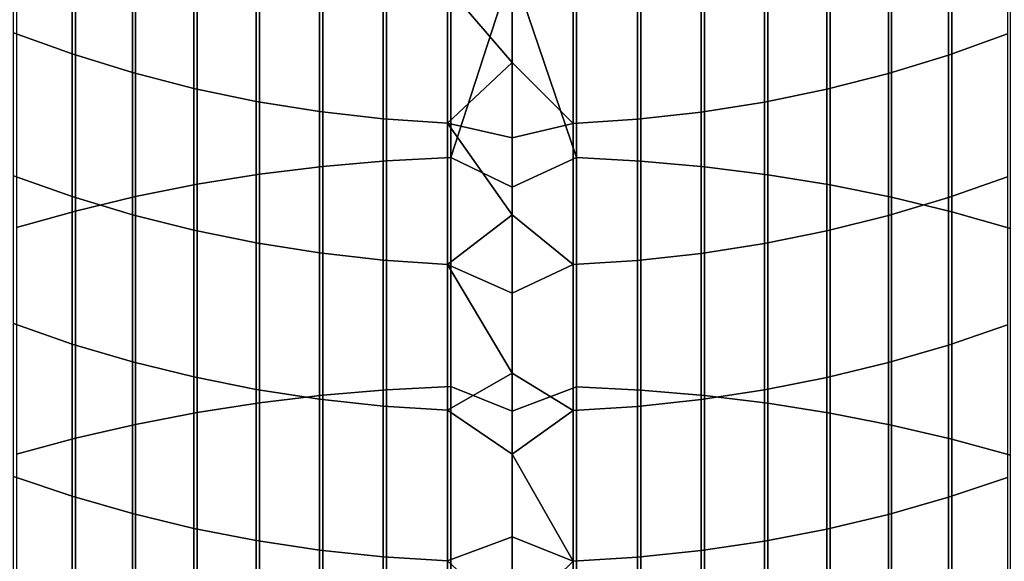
# Model space of a CAD drawing. Header units: metres. Extents: x -28 to 70, y -212 to 28.
# Tile 85 of 239: x -5 to 5, y -35 to -29. Entities that reach past the tile are written whole.
import ezdxf

# ---------------------------------------------------------------- set-up
doc = ezdxf.new("R2010")
doc.units = ezdxf.units.M
doc.layers.add('solid_10_261_102_XXX', color=7, linetype='CONTINUOUS')

msp = doc.modelspace()

# ---------------------------------------------------------------- linework, layer by layer
at = {"layer": 'solid_10_261_102_XXX'}
for points in [[(-4.65555, -28.002207, 366.609467), (-4.65555, -29.457891, 368.556549), (-5.27688, -29.232752, 368.729706), (-5.27688, -27.772421, 366.776398)], [(5.244397, -27.785305, 366.767059), (5.244397, -29.245377, 368.720001), (4.62221, -29.469025, 368.547974), (4.62221, -28.013567, 366.601196)], [(-4.019004, -28.20289, 366.463654), (-4.019004, -29.65452, 368.405304), (-4.65555, -29.457891, 368.556549), (-4.65555, -28.002207, 366.609467)], [(4.62221, -28.013567, 366.601196), (4.62221, -29.469025, 368.547974), (3.984917, -29.664124, 368.397919), (3.984917, -28.212692, 366.456543)], [(-3.369324, -28.373819, 366.339478), (-3.369324, -29.821991, 368.276489), (-4.019004, -29.65452, 368.405304), (-4.019004, -28.20289, 366.463654)], [(-2.00343, -28.278685, 400.038055), (-2.00343, -30.647364, 401.965118), (-1.326928, -30.588276, 402.039825), (-1.326928, -28.217579, 400.111115)], [(-1.326928, -28.217579, 400.111115), (-1.326928, -30.588276, 402.039825), (-0.64609, -30.55327, 402.084045), (-0.64609, -28.181379, 400.154388)], [(-0.64609, -28.181379, 400.154388), (-0.64609, -30.55327, 402.084045), (0, -28.548563, 400.48291)], [(0.682211, -28.182669, 400.152832), (0, -28.548563, 400.48291), (0.682211, -30.554518, 402.082489)], [(0.682211, -28.182669, 400.152832), (0.682211, -30.554518, 402.082489), (1.362875, -30.590803, 402.036621), (1.362875, -28.220192, 400.107971)], [(1.362875, -28.220192, 400.107971), (1.362875, -30.590803, 402.036621), (2.039085, -30.651161, 401.960327), (2.039085, -28.282612, 400.033356)], [(3.984917, -28.212692, 366.456543), (3.984917, -29.664124, 368.397919), (3.334599, -29.830036, 368.270325), (3.334599, -28.382029, 366.333496)], [(-2.673383, -28.364496, 399.935486), (-2.673383, -30.730341, 401.860229), (-2.00343, -30.647364, 401.965118), (-2.00343, -28.278685, 400.038055)], [(2.039085, -28.282612, 400.033356), (2.039085, -30.651161, 401.960327), (2.708631, -30.735395, 401.853851), (2.708631, -28.369722, 399.92923)], [(-2.708631, -28.514431, 366.237305), (-2.708631, -29.959761, 368.170532), (-3.369324, -29.821991, 368.276489), (-3.369324, -28.373819, 366.339478)], [(-3.334599, -28.474731, 399.803711), (-3.334599, -30.836935, 401.725494), (-2.673383, -30.730341, 401.860229), (-2.673383, -28.364496, 399.935486)], [(3.334599, -28.382029, 366.333496), (3.334599, -29.830036, 368.270325), (2.673383, -29.966219, 368.165588), (2.673383, -28.521023, 366.232513)], [(2.708631, -28.369722, 399.92923), (2.708631, -30.735395, 401.853851), (3.369324, -30.843231, 401.717529), (3.369324, -28.481241, 399.795929)], [(-3.984917, -28.60903, 399.643158), (-3.984917, -30.966799, 401.56134), (-3.334599, -30.836935, 401.725494), (-3.334599, -28.474731, 399.803711)], [(-2.039085, -28.624269, 366.157501), (-2.039085, -30.067379, 368.087769), (-2.708631, -29.959761, 368.170532), (-2.708631, -28.514431, 366.237305)], [(0.682211, -30.554518, 402.082489), (0, -28.548563, 400.48291), (-0.64609, -30.55327, 402.084045), (0, -30.86812, 402.354462)], [(2.673383, -28.521023, 366.232513), (2.673383, -29.966219, 368.165588), (2.00343, -30.072229, 368.084045), (2.00343, -28.629221, 366.1539)], [(3.369324, -28.481241, 399.795929), (3.369324, -30.843231, 401.717529), (4.019004, -30.974316, 401.551849), (4.019004, -28.616804, 399.63385)], [(-4.62221, -28.766954, 399.454376), (-4.62221, -31.119507, 401.368317), (-3.984917, -30.966799, 401.56134), (-3.984917, -28.60903, 399.643158)], [(-1.362875, -28.702974, 366.100311), (-1.362875, -30.144491, 368.028473), (-2.039085, -30.067379, 368.087769), (-2.039085, -28.624269, 366.157501)], [(2.00343, -28.629221, 366.1539), (2.00343, -30.072229, 368.084045), (1.326928, -30.147718, 368.02597), (1.326928, -28.706268, 366.097931)], [(4.019004, -28.616804, 399.63385), (4.019004, -30.974316, 401.551849), (4.65555, -31.12822, 401.3573), (4.65555, -28.775965, 399.443604)], [(-5.244397, -28.947987, 399.237946), (-5.244397, -31.294561, 401.147034), (-4.62221, -31.119507, 401.368317), (-4.62221, -28.766954, 399.454376)], [(-0.682211, -28.750286, 366.065948), (-0.682211, -30.190847, 367.992798), (-1.362875, -30.144491, 368.028473), (-1.362875, -28.702974, 366.100311)], [(0, -29.548241, 367.114319), (-0.682211, -30.190847, 367.992798), (-0.682211, -28.750286, 366.065948)], [(0, -28.766054, 366.054504), (0, -29.548241, 367.114319), (-0.682211, -28.750286, 366.065948)], [(0.64609, -28.751913, 366.064758), (0.64609, -30.192442, 367.991577), (0, -29.548241, 367.114319), (0, -28.766054, 366.054504)], [(1.326928, -28.706268, 366.097931), (1.326928, -30.147718, 368.02597), (0.64609, -30.192442, 367.991577), (0.64609, -28.751913, 366.064758)], [(4.65555, -28.775965, 399.443604), (4.65555, -31.12822, 401.3573), (5.27688, -31.304441, 401.134552), (5.27688, -28.958206, 399.225739)], [(-4.65555, -29.457891, 368.556549), (-4.65555, -30.966219, 370.463135), (-5.27688, -30.745893, 370.642395), (-5.27688, -29.232752, 368.729706)], [(5.244397, -29.245377, 368.720001), (5.244397, -30.758247, 370.632355), (4.62221, -30.977114, 370.454285), (4.62221, -29.469025, 368.547974)], [(-4.019004, -29.65452, 368.405304), (-4.019004, -31.158642, 370.30661), (-4.65555, -30.966219, 370.463135), (-4.65555, -29.457891, 368.556549)], [(4.62221, -29.469025, 368.547974), (4.62221, -30.977114, 370.454285), (3.984917, -31.168041, 370.29895), (3.984917, -29.664124, 368.397919)], [(0, -29.548241, 367.114319), (0, -30.346195, 368.162323), (-0.682211, -30.190847, 367.992798)], [(0.64609, -30.192442, 367.991577), (0, -30.346195, 368.162323), (0, -29.548241, 367.114319)], [(-3.369324, -29.821991, 368.276489), (-3.369324, -31.322535, 370.173248), (-4.019004, -31.158642, 370.30661), (-4.019004, -29.65452, 368.405304)], [(3.984917, -29.664124, 368.397919), (3.984917, -31.168041, 370.29895), (3.334599, -31.330406, 370.16687), (3.334599, -29.830036, 368.270325)], [(-2.708631, -29.959761, 368.170532), (-2.708631, -31.457357, 370.063568), (-3.369324, -31.322535, 370.173248), (-3.369324, -29.821991, 368.276489)], [(3.334599, -29.830036, 368.270325), (3.334599, -31.330406, 370.16687), (2.673383, -31.463676, 370.058441), (2.673383, -29.966219, 368.165588)], [(-2.039085, -30.067379, 368.087769), (-2.039085, -31.562674, 369.977905), (-2.708631, -31.457357, 370.063568), (-2.708631, -29.959761, 368.170532)], [(2.673383, -29.966219, 368.165588), (2.673383, -31.463676, 370.058441), (2.00343, -31.567421, 369.97403), (2.00343, -30.072229, 368.084045)], [(-1.362875, -30.144491, 368.028473), (-1.362875, -31.638138, 369.916504), (-2.039085, -31.562674, 369.977905), (-2.039085, -30.067379, 368.087769)], [(2.00343, -30.072229, 368.084045), (2.00343, -31.567421, 369.97403), (1.326928, -31.641296, 369.91394), (1.326928, -30.147718, 368.02597)], [(-0.682211, -30.190847, 367.992798), (-0.682211, -31.683502, 369.879608), (-1.362875, -31.638138, 369.916504), (-1.362875, -30.144491, 368.028473)], [(0, -31.159739, 369.198273), (-0.682211, -31.683502, 369.879608), (-0.682211, -30.190847, 367.992798)], [(0, -30.346195, 368.162323), (0, -31.159739, 369.198273), (-0.682211, -30.190847, 367.992798)], [(0.64609, -30.192442, 367.991577), (0.64609, -31.685062, 369.878326), (0, -31.159739, 369.198273), (0, -30.346195, 368.162323)], [(1.326928, -30.147718, 368.02597), (1.326928, -31.641296, 369.91394), (0.64609, -31.685062, 369.878326), (0.64609, -30.192442, 367.991577)], [(-2.00343, -30.647364, 401.965118), (-2.00343, -33.067795, 403.826752), (-1.326928, -33.010769, 403.903046), (-1.326928, -30.588276, 402.039825)], [(-1.326928, -30.588276, 402.039825), (-1.326928, -33.010769, 403.903046), (-0.64609, -32.976986, 403.948242), (-0.64609, -30.55327, 402.084045)], [(-0.64609, -30.55327, 402.084045), (-0.64609, -32.976986, 403.948242), (0, -33.236675, 404.163574), (0, -30.86812, 402.354462)], [(0.682211, -30.554518, 402.082489), (0, -30.86812, 402.354462), (0, -33.236675, 404.163574), (0.682211, -32.978191, 403.946625)], [(0.682211, -30.554518, 402.082489), (0.682211, -32.978191, 403.946625), (1.362875, -33.013206, 403.89978), (1.362875, -30.590803, 402.036621)], [(1.362875, -30.590803, 402.036621), (1.362875, -33.013206, 403.89978), (2.039085, -33.071461, 403.821869), (2.039085, -30.651161, 401.960327)], [(-4.65555, -30.966219, 370.463135), (-4.65555, -32.526062, 372.32782), (-5.27688, -32.310715, 372.513031), (-5.27688, -30.745893, 370.642395)], [(-3.334599, -30.836935, 401.725494), (-3.334599, -33.250751, 403.582062), (-2.673383, -33.147877, 403.719666), (-2.673383, -30.730341, 401.860229)], [(-2.673383, -30.730341, 401.860229), (-2.673383, -33.147877, 403.719666), (-2.00343, -33.067795, 403.826752), (-2.00343, -30.647364, 401.965118)], [(2.039085, -30.651161, 401.960327), (2.039085, -33.071461, 403.821869), (2.708631, -33.152756, 403.713135), (2.708631, -30.735395, 401.853851)], [(2.708631, -30.735395, 401.853851), (2.708631, -33.152756, 403.713135), (3.369324, -33.256828, 403.573914), (3.369324, -30.843231, 401.717529)], [(-3.984917, -30.966799, 401.56134), (-3.984917, -33.376083, 403.414398), (-3.334599, -33.250751, 403.582062), (-3.334599, -30.836935, 401.725494)], [(3.369324, -30.843231, 401.717529), (3.369324, -33.256828, 403.573914), (4.019004, -33.383335, 403.404694), (4.019004, -30.974316, 401.551849)], [(5.244397, -30.758247, 370.632355), (5.244397, -32.322788, 372.502655), (4.62221, -32.536709, 372.318665), (4.62221, -30.977114, 370.454285)], [(-4.019004, -31.158642, 370.30661), (-4.019004, -32.714138, 372.166077), (-4.65555, -32.526062, 372.32782), (-4.65555, -30.966219, 370.463135)], [(-4.62221, -31.119507, 401.368317), (-4.62221, -33.52346, 403.217285), (-3.984917, -33.376083, 403.414398), (-3.984917, -30.966799, 401.56134)], [(4.62221, -30.977114, 370.454285), (4.62221, -32.536709, 372.318665), (3.984917, -32.723324, 372.158203), (3.984917, -31.168041, 370.29895)], [(4.019004, -30.974316, 401.551849), (4.019004, -33.383335, 403.404694), (4.65555, -33.531868, 403.206024), (4.65555, -31.12822, 401.3573)], [(-5.244397, -31.294561, 401.147034), (-5.244397, -33.692406, 402.991302), (-4.62221, -33.52346, 403.217285), (-4.62221, -31.119507, 401.368317)], [(-3.369324, -31.322535, 370.173248), (-3.369324, -32.874325, 372.02832), (-4.019004, -32.714138, 372.166077), (-4.019004, -31.158642, 370.30661)], [(0.64609, -31.685062, 369.878326), (0, -31.988688, 370.221954), (-0.682211, -31.683502, 369.879608), (0, -31.159739, 369.198273)], [(3.984917, -31.168041, 370.29895), (3.984917, -32.723324, 372.158203), (3.334599, -32.882019, 372.021698), (3.334599, -31.330406, 370.16687)], [(4.65555, -31.12822, 401.3573), (4.65555, -33.531868, 403.206024), (5.27688, -33.701942, 402.978546), (5.27688, -31.304441, 401.134552)], [(-2.708631, -31.457357, 370.063568), (-2.708631, -33.006104, 371.915009), (-3.369324, -32.874325, 372.02832), (-3.369324, -31.322535, 370.173248)], [(3.334599, -31.330406, 370.16687), (3.334599, -32.882019, 372.021698), (2.673383, -33.01228, 371.909698), (2.673383, -31.463676, 370.058441)], [(-2.039085, -31.562674, 369.977905), (-2.039085, -33.109039, 371.826477), (-2.708631, -33.006104, 371.915009), (-2.708631, -31.457357, 370.063568)], [(2.673383, -31.463676, 370.058441), (2.673383, -33.01228, 371.909698), (2.00343, -33.113678, 371.822479), (2.00343, -31.567421, 369.97403)], [(-1.362875, -31.638138, 369.916504), (-1.362875, -33.1828, 371.763031), (-2.039085, -33.109039, 371.826477), (-2.039085, -31.562674, 369.977905)], [(2.00343, -31.567421, 369.97403), (2.00343, -33.113678, 371.822479), (1.326928, -33.185886, 371.760376), (1.326928, -31.641296, 369.91394)], [(-0.682211, -31.683502, 369.879608), (-0.682211, -33.227139, 371.724915), (-1.362875, -33.1828, 371.763031), (-1.362875, -31.638138, 369.916504)], [(0, -32.832855, 371.233093), (-0.682211, -33.227139, 371.724915), (-0.682211, -31.683502, 369.879608)], [(0, -31.988688, 370.221954), (0, -32.832855, 371.233093), (-0.682211, -31.683502, 369.879608)], [(0.64609, -31.685062, 369.878326), (0.64609, -33.228664, 371.723602), (0, -32.832855, 371.233093), (0, -31.988688, 370.221954)], [(1.326928, -31.641296, 369.91394), (1.326928, -33.185886, 371.760376), (0.64609, -33.228664, 371.723602), (0.64609, -31.685062, 369.878326)], [(-4.65555, -32.526062, 372.32782), (-4.65555, -34.136257, 374.149231), (-5.27688, -33.926048, 374.34024), (-5.27688, -32.310715, 372.513031)], [(5.244397, -32.322788, 372.502655), (5.244397, -33.937836, 374.329529), (4.62221, -34.146652, 374.139771), (4.62221, -32.536709, 372.318665)], [(-4.019004, -32.714138, 372.166077), (-4.019004, -34.319843, 373.982391), (-4.65555, -34.136257, 374.149231), (-4.65555, -32.526062, 372.32782)], [(4.62221, -32.536709, 372.318665), (4.62221, -34.146652, 374.139771), (3.984917, -34.328812, 373.974243), (3.984917, -32.723324, 372.158203)], [(-3.369324, -32.874325, 372.02832), (-3.369324, -34.476208, 373.840302), (-4.019004, -34.319843, 373.982391), (-4.019004, -32.714138, 372.166077)], [(3.984917, -32.723324, 372.158203), (3.984917, -34.328812, 373.974243), (3.334599, -34.483719, 373.833496), (3.334599, -32.882019, 372.021698)], [(0.64609, -33.228664, 371.723602), (0, -33.692059, 372.231506), (-0.682211, -33.227139, 371.724915), (0, -32.832855, 371.233093)], [(-2.708631, -33.006104, 371.915009), (-2.708631, -34.604843, 373.723419), (-3.369324, -34.476208, 373.840302), (-3.369324, -32.874325, 372.02832)], [(3.334599, -32.882019, 372.021698), (3.334599, -34.483719, 373.833496), (2.673383, -34.61087, 373.717957), (2.673383, -33.01228, 371.909698)], [(-2.039085, -33.109039, 371.826477), (-2.039085, -34.705322, 373.632111), (-2.708631, -34.604843, 373.723419), (-2.708631, -33.006104, 371.915009)], [(-2.00343, -33.067795, 403.826752), (-2.00343, -35.538174, 405.621613), (-1.326928, -35.483253, 405.699402), (-1.326928, -33.010769, 403.903046)], [(-1.326928, -33.010769, 403.903046), (-1.326928, -35.483253, 405.699402), (-0.64609, -35.450718, 405.745514), (-0.64609, -32.976986, 403.948242)], [(-0.64609, -32.976986, 403.948242), (-0.64609, -35.450718, 405.745514), (0, -35.65255, 405.908997), (0, -33.236675, 404.163574)], [(0.682211, -32.978191, 403.946625), (0, -33.236675, 404.163574), (0, -35.65255, 405.908997), (0.682211, -35.451878, 405.743866)], [(0.682211, -32.978191, 403.946625), (0.682211, -35.451878, 405.743866), (1.362875, -35.485603, 405.696075), (1.362875, -33.013206, 403.89978)], [(1.362875, -33.013206, 403.89978), (1.362875, -35.485603, 405.696075), (2.039085, -35.541702, 405.616608), (2.039085, -33.071461, 403.821869)], [(2.673383, -33.01228, 371.909698), (2.673383, -34.61087, 373.717957), (2.00343, -34.70985, 373.627991), (2.00343, -33.113678, 371.822479)], [(-3.334599, -33.250751, 403.582062), (-3.334599, -35.714378, 405.371979), (-2.673383, -35.615299, 405.512329), (-2.673383, -33.147877, 403.719666)], [(-2.673383, -33.147877, 403.719666), (-2.673383, -35.615299, 405.512329), (-2.00343, -35.538174, 405.621613), (-2.00343, -33.067795, 403.826752)], [(-1.362875, -33.1828, 371.763031), (-1.362875, -34.777321, 373.566711), (-2.039085, -34.705322, 373.632111), (-2.039085, -33.109039, 371.826477)], [(2.00343, -33.113678, 371.822479), (2.00343, -34.70985, 373.627991), (1.326928, -34.780334, 373.563965), (1.326928, -33.185886, 371.760376)], [(2.039085, -33.071461, 403.821869), (2.039085, -35.541702, 405.616608), (2.708631, -35.619999, 405.505676), (2.708631, -33.152756, 403.713135)], [(-3.984917, -33.376083, 403.414398), (-3.984917, -35.835083, 405.200989), (-3.334599, -35.714378, 405.371979), (-3.334599, -33.250751, 403.582062)], [(-0.682211, -33.227139, 371.724915), (-0.682211, -34.820602, 373.527374), (-1.362875, -34.777321, 373.566711), (-1.362875, -33.1828, 371.763031)], [(0, -33.692059, 372.231506), (0, -34.566097, 373.216949), (-0.682211, -34.820602, 373.527374), (-0.682211, -33.227139, 371.724915)], [(0.64609, -33.228664, 371.723602), (0.64609, -34.82209, 373.526001), (0, -33.692059, 372.231506)], [(1.326928, -33.185886, 371.760376), (1.326928, -34.780334, 373.563965), (0.64609, -34.82209, 373.526001), (0.64609, -33.228664, 371.723602)], [(2.708631, -33.152756, 403.713135), (2.708631, -35.619999, 405.505676), (3.369324, -35.72023, 405.363678), (3.369324, -33.256828, 403.573914)], [(3.369324, -33.256828, 403.573914), (3.369324, -35.72023, 405.363678), (4.019004, -35.842068, 405.191071), (4.019004, -33.383335, 403.404694)], [(-4.62221, -33.52346, 403.217285), (-4.62221, -35.97702, 404.999908), (-3.984917, -35.835083, 405.200989), (-3.984917, -33.376083, 403.414398)], [(4.019004, -33.383335, 403.404694), (4.019004, -35.842068, 405.191071), (4.65555, -35.985119, 404.988434), (4.65555, -33.531868, 403.206024)], [(-5.244397, -33.692406, 402.991302), (-5.244397, -36.139732, 404.769379), (-4.62221, -35.97702, 404.999908), (-4.62221, -33.52346, 403.217285)], [(4.65555, -33.531868, 403.206024), (4.65555, -35.985119, 404.988434), (5.27688, -36.148914, 404.756378), (5.27688, -33.701942, 402.978546)], [(0.64609, -34.82209, 373.526001), (0, -34.566097, 373.216949), (0, -33.692059, 372.231506)], [(-4.65555, -34.136257, 374.149231), (-4.65555, -35.795601, 375.925934), (-5.27688, -35.590691, 376.12262), (-5.27688, -33.926048, 374.34024)], [(5.244397, -33.937836, 374.329529), (5.244397, -35.602177, 376.111603), (4.62221, -35.805733, 375.916229), (4.62221, -34.146652, 374.139771)], [(-4.019004, -34.319843, 373.982391), (-4.019004, -35.974564, 375.754181), (-4.65555, -35.795601, 375.925934), (-4.65555, -34.136257, 374.149231)], [(4.62221, -34.146652, 374.139771), (4.62221, -35.805733, 375.916229), (3.984917, -35.983303, 375.745789), (3.984917, -34.328812, 373.974243)], [(-3.369324, -34.476208, 373.840302), (-3.369324, -36.126987, 375.60788), (-4.019004, -35.974564, 375.754181), (-4.019004, -34.319843, 373.982391)], [(3.984917, -34.328812, 373.974243), (3.984917, -35.983303, 375.745789), (3.334599, -36.134312, 375.60083), (3.334599, -34.483719, 373.833496)], [(-2.708631, -34.604843, 373.723419), (-2.708631, -36.25238, 375.487518), (-3.369324, -36.126987, 375.60788), (-3.369324, -34.476208, 373.840302)], [(3.334599, -34.483719, 373.833496), (3.334599, -36.134312, 375.60083), (2.673383, -36.258259, 375.481873), (2.673383, -34.61087, 373.717957)], [(-2.039085, -34.705322, 373.632111), (-2.039085, -36.35033, 375.393494), (-2.708631, -36.25238, 375.487518), (-2.708631, -34.604843, 373.723419)], [(0.64609, -34.82209, 373.526001), (0, -35.454784, 374.189209), (-0.682211, -34.820602, 373.527374), (0, -34.566097, 373.216949)], [(-1.362875, -34.777321, 373.566711), (-1.362875, -36.420513, 375.326141), (-2.039085, -36.35033, 375.393494), (-2.039085, -34.705322, 373.632111)], [(2.00343, -34.70985, 373.627991), (2.00343, -36.354744, 375.389252), (1.326928, -36.42345, 375.323303), (1.326928, -34.780334, 373.563965)], [(2.673383, -34.61087, 373.717957), (2.673383, -36.258259, 375.481873), (2.00343, -36.354744, 375.389252), (2.00343, -34.70985, 373.627991)], [(-0.682211, -34.820602, 373.527374), (-0.682211, -36.462708, 375.285645), (-1.362875, -36.420513, 375.326141), (-1.362875, -34.777321, 373.566711)], [(1.326928, -34.780334, 373.563965), (1.326928, -36.42345, 375.323303), (0.64609, -36.464157, 375.284241), (0.64609, -34.82209, 373.526001)], [(0, -35.454784, 374.189209), (0, -36.357914, 375.148071), (-0.682211, -36.462708, 375.285645), (-0.682211, -34.820602, 373.527374)], [(0.64609, -34.82209, 373.526001), (0.64609, -36.464157, 375.284241), (0, -35.454784, 374.189209)]]:
    msp.add_3dface(points, dxfattribs=at)

doc.saveas('drawing.dxf')
